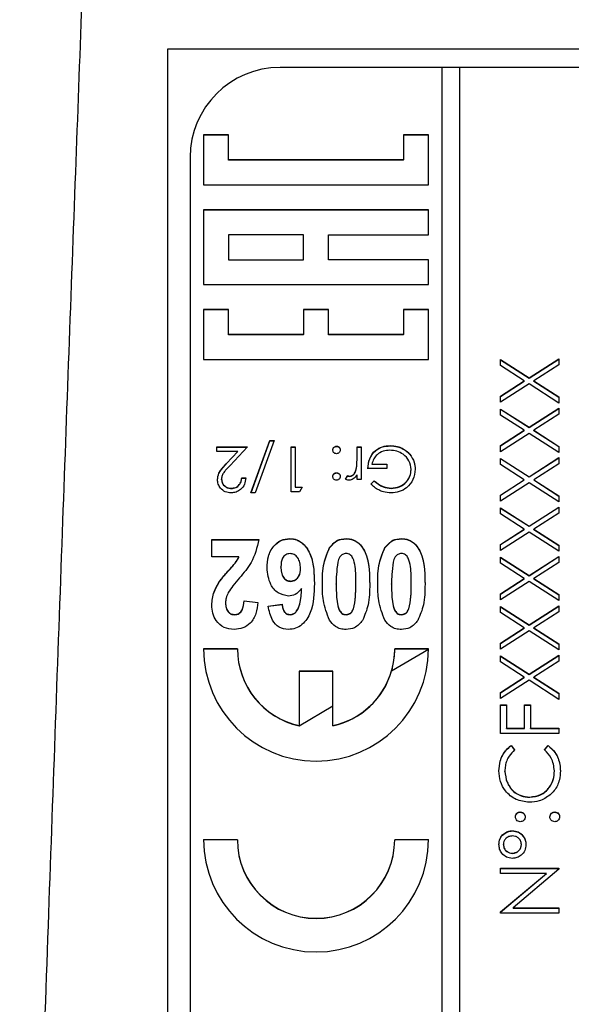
# Model space of a CAD drawing. Header units: millimetres. Extents: x 438 to 1493, y -117 to 773.
# Tile 20 of 26: x 1382 to 1394, y 359 to 381. Entities that reach past the tile are written whole.
import ezdxf

# ---------------------------------------------------------------- set-up
doc = ezdxf.new("R2010")
doc.units = ezdxf.units.MM

msp = doc.modelspace()

# ---------------------------------------------------------------- linework, layer by layer
at = {"color": 7, "linetype": 'Continuous', "lineweight": 25}
for p, q in [((1384.928, 379.935), (1405.928, 379.935)), ((1384.928, 342.38), (1384.928, 379.935)), ((1391.028, 379.519), (1387.428, 379.519)), ((1391.028, 379.519), (1391.028, 339.573)), ((1391.428, 379.514), (1391.028, 379.514)), ((1391.428, 339.573), (1391.428, 379.519)), ((1403.428, 379.519), (1391.428, 379.519)), ((1386.284, 378.016), (1385.728, 378.016)), ((1385.728, 378.016), (1385.728, 376.906)), ((1386.284, 378.01), (1385.728, 378.01)), ((1386.284, 377.461), (1386.284, 378.016)), ((1390.728, 378.016), (1390.173, 378.016)), ((1390.173, 378.016), (1390.173, 377.461)), ((1390.728, 378.01), (1390.173, 378.01)), ((1390.728, 376.906), (1390.728, 378.016)), ((1385.428, 377.522), (1385.428, 341.57)), ((1390.173, 377.461), (1386.284, 377.461)), ((1386.284, 377.456), (1386.284, 377.461)), ((1390.173, 377.456), (1386.284, 377.456)), ((1390.173, 377.456), (1390.173, 377.461)), ((1385.728, 376.906), (1390.728, 376.906)), ((1390.728, 376.351), (1385.728, 376.351)), ((1385.728, 376.351), (1385.728, 374.687)), ((1390.728, 376.346), (1385.728, 376.346)), ((1390.728, 375.796), (1390.728, 376.351)), ((1386.284, 375.796), (1386.284, 375.241)), ((1387.951, 375.796), (1386.284, 375.796)), ((1387.951, 375.241), (1387.951, 375.796)), ((1388.506, 375.241), (1388.506, 375.796)), ((1388.506, 375.796), (1390.728, 375.796)), ((1386.284, 375.241), (1387.951, 375.241)), ((1386.284, 375.236), (1386.284, 375.241)), ((1386.284, 375.236), (1387.951, 375.236)), ((1387.951, 375.236), (1387.951, 375.241)), ((1390.728, 375.241), (1388.506, 375.241)), ((1388.506, 375.236), (1388.506, 375.241)), ((1390.728, 375.236), (1388.506, 375.236)), ((1390.728, 374.687), (1390.728, 375.241)), ((1385.728, 374.687), (1390.728, 374.687)), ((1386.284, 374.132), (1385.728, 374.132)), ((1385.728, 374.132), (1385.728, 373.022)), ((1386.284, 374.127), (1385.728, 374.127)), ((1386.284, 373.577), (1386.284, 374.132)), ((1388.506, 374.132), (1387.951, 374.132)), ((1387.951, 374.132), (1387.951, 373.577)), ((1388.506, 374.127), (1387.951, 374.127)), ((1388.506, 373.577), (1388.506, 374.132)), ((1390.728, 374.132), (1390.173, 374.132)), ((1390.173, 374.132), (1390.173, 373.577)), ((1390.728, 374.127), (1390.173, 374.127)), ((1390.728, 373.022), (1390.728, 374.132)), ((1387.951, 373.577), (1386.284, 373.577)), ((1386.284, 373.572), (1386.284, 373.577)), ((1387.951, 373.572), (1386.284, 373.572)), ((1387.951, 373.572), (1387.951, 373.577)), ((1390.173, 373.577), (1388.506, 373.577)), ((1388.506, 373.572), (1388.506, 373.577)), ((1390.173, 373.572), (1388.506, 373.572)), ((1390.173, 373.572), (1390.173, 373.577)), ((1385.728, 373.022), (1390.728, 373.022)), ((1392.328, 373.019), (1392.965, 372.612)), ((1392.328, 372.885), (1392.328, 373.019)), ((1392.328, 373.014), (1392.965, 372.607)), ((1392.965, 372.612), (1393.628, 373.036)), ((1392.965, 372.607), (1393.628, 373.031)), ((1393.628, 373.036), (1393.628, 372.902)), ((1392.86, 372.545), (1392.328, 372.885)), ((1393.628, 372.902), (1393.071, 372.545)), ((1392.328, 372.205), (1392.86, 372.545)), ((1392.328, 372.2), (1392.86, 372.54)), ((1392.86, 372.54), (1392.86, 372.545)), ((1392.965, 372.607), (1392.965, 372.612)), ((1393.071, 372.545), (1393.628, 372.189)), ((1393.071, 372.54), (1393.071, 372.545)), ((1393.071, 372.54), (1393.628, 372.183)), ((1392.965, 372.478), (1392.328, 372.071)), ((1393.628, 372.054), (1392.965, 372.478)), ((1392.328, 372.071), (1392.328, 372.205)), ((1393.628, 372.189), (1393.628, 372.054)), ((1392.328, 371.921), (1392.965, 371.514)), ((1392.328, 371.786), (1392.328, 371.921)), ((1392.328, 371.916), (1392.965, 371.509)), ((1392.965, 371.514), (1393.628, 371.938)), ((1392.965, 371.509), (1393.628, 371.932)), ((1393.628, 371.938), (1393.628, 371.803)), ((1392.86, 371.447), (1392.328, 371.786)), ((1393.628, 371.803), (1393.071, 371.447)), ((1392.328, 371.107), (1392.86, 371.447)), ((1392.328, 371.101), (1392.86, 371.441)), ((1392.86, 371.441), (1392.86, 371.447)), ((1392.965, 371.509), (1392.965, 371.514)), ((1393.071, 371.447), (1393.628, 371.09)), ((1393.071, 371.441), (1393.071, 371.447)), ((1393.071, 371.441), (1393.628, 371.085)), ((1386.78, 370.056), (1387.198, 371.221)), ((1386.782, 370.056), (1387.198, 371.216)), ((1387.293, 371.221), (1386.874, 370.056)), ((1387.198, 371.221), (1387.293, 371.221)), ((1387.198, 371.216), (1387.198, 371.221)), ((1387.198, 371.216), (1387.291, 371.216)), ((1392.965, 371.379), (1392.328, 370.972)), ((1393.628, 370.956), (1392.965, 371.379)), ((1386.023, 371.08), (1386.703, 371.08)), ((1386.023, 370.978), (1386.023, 371.08)), ((1386.023, 371.075), (1386.698, 371.075)), ((1386.703, 371.08), (1386.315, 370.667)), ((1387.677, 371.08), (1387.767, 371.08)), ((1387.677, 370.082), (1387.677, 371.08)), ((1387.677, 371.075), (1387.767, 371.075)), ((1387.767, 371.08), (1387.767, 370.184)), ((1388.684, 371.088), (1388.684, 371.093)), ((1389.139, 371.08), (1389.228, 371.08)), ((1389.139, 370.835), (1389.139, 371.08)), ((1389.139, 371.075), (1389.228, 371.075)), ((1389.228, 371.08), (1389.228, 370.351)), ((1389.878, 371.101), (1389.878, 371.106)), ((1392.328, 370.972), (1392.328, 371.107)), ((1393.628, 371.09), (1393.628, 370.956)), ((1386.489, 370.978), (1386.023, 370.978)), ((1386.238, 370.711), (1386.489, 370.978)), ((1386.238, 370.706), (1386.489, 370.973)), ((1386.489, 370.973), (1386.489, 370.978)), ((1389.139, 370.83), (1389.139, 370.835)), ((1390.311, 370.912), (1390.311, 370.917)), ((1392.328, 370.822), (1392.965, 370.415)), ((1392.328, 370.688), (1392.328, 370.822)), ((1392.328, 370.817), (1392.965, 370.41)), ((1392.965, 370.415), (1393.628, 370.839)), ((1392.965, 370.41), (1393.628, 370.834)), ((1393.628, 370.839), (1393.628, 370.705)), ((1386.238, 370.706), (1386.238, 370.711)), ((1389.123, 370.579), (1389.123, 370.585)), ((1389.805, 370.594), (1389.382, 370.594)), ((1389.472, 370.696), (1389.805, 370.696)), ((1389.472, 370.691), (1389.472, 370.696)), ((1389.472, 370.691), (1389.805, 370.691)), ((1389.805, 370.696), (1389.805, 370.594)), ((1390.344, 370.571), (1390.344, 370.577)), ((1392.86, 370.348), (1392.328, 370.688)), ((1393.628, 370.705), (1393.071, 370.348)), ((1386.126, 370.356), (1386.126, 370.361)), ((1386.575, 370.389), (1386.664, 370.389)), ((1386.575, 370.384), (1386.575, 370.389)), ((1386.575, 370.384), (1386.664, 370.384)), ((1388.684, 370.499), (1388.684, 370.504)), ((1388.882, 370.363), (1388.932, 370.44)), ((1388.882, 370.358), (1388.932, 370.435)), ((1388.932, 370.435), (1388.932, 370.44)), ((1388.977, 370.422), (1388.977, 370.427)), ((1389.139, 370.351), (1389.139, 370.458)), ((1389.228, 370.351), (1389.139, 370.351)), ((1389.446, 370.252), (1389.523, 370.325)), ((1389.523, 370.32), (1389.523, 370.325)), ((1392.328, 370.008), (1392.86, 370.348)), ((1392.328, 370.003), (1392.86, 370.343)), ((1392.86, 370.343), (1392.86, 370.348)), ((1392.965, 370.41), (1392.965, 370.415)), ((1393.071, 370.348), (1393.628, 369.991)), ((1393.071, 370.343), (1393.071, 370.348)), ((1393.071, 370.343), (1393.628, 369.986)), ((1386.343, 370.153), (1386.343, 370.159)), ((1387.767, 370.184), (1387.921, 370.184)), ((1387.767, 370.179), (1387.767, 370.184)), ((1387.767, 370.179), (1387.918, 370.179)), ((1387.921, 370.184), (1387.862, 370.082)), ((1389.446, 370.247), (1389.523, 370.32)), ((1389.899, 370.153), (1389.899, 370.159)), ((1392.965, 370.281), (1392.328, 369.874)), ((1393.628, 369.857), (1392.965, 370.281)), ((1386.874, 370.056), (1386.78, 370.056)), ((1387.862, 370.082), (1387.677, 370.082)), ((1392.328, 369.874), (1392.328, 370.008)), ((1393.628, 369.991), (1393.628, 369.857)), ((1392.328, 369.724), (1392.965, 369.317)), ((1392.328, 369.589), (1392.328, 369.724)), ((1392.328, 369.719), (1392.965, 369.312)), ((1392.965, 369.317), (1393.628, 369.741)), ((1392.965, 369.312), (1393.628, 369.735)), ((1393.628, 369.741), (1393.628, 369.606)), ((1392.86, 369.249), (1392.328, 369.589)), ((1393.628, 369.606), (1393.071, 369.249)), ((1392.328, 368.91), (1392.86, 369.249)), ((1392.328, 368.904), (1392.86, 369.244)), ((1392.86, 369.244), (1392.86, 369.249)), ((1392.965, 369.312), (1392.965, 369.317)), ((1393.071, 369.249), (1393.628, 368.893)), ((1393.071, 369.244), (1393.071, 369.249)), ((1393.071, 369.244), (1393.628, 368.888)), ((1385.908, 369.015), (1386.959, 369.015)), ((1385.908, 368.631), (1385.908, 369.015)), ((1385.908, 369.009), (1386.959, 369.009)), ((1387.644, 369.035), (1387.644, 369.04)), ((1388.895, 369.035), (1388.895, 369.04)), ((1390.126, 369.035), (1390.126, 369.04)), ((1392.965, 369.182), (1392.328, 368.775)), ((1393.628, 368.758), (1392.965, 369.182)), ((1388.529, 368.832), (1388.529, 368.837)), ((1389.759, 368.832), (1389.759, 368.837)), ((1392.328, 368.775), (1392.328, 368.91)), ((1393.628, 368.893), (1393.628, 368.758)), ((1386.512, 368.631), (1385.908, 368.631)), ((1386.512, 368.625), (1386.512, 368.631)), ((1392.328, 368.625), (1392.965, 368.218)), ((1392.328, 368.491), (1392.328, 368.625)), ((1392.328, 368.62), (1392.965, 368.213)), ((1392.965, 368.218), (1393.628, 368.642)), ((1392.965, 368.213), (1393.628, 368.637)), ((1393.628, 368.642), (1393.628, 368.508)), ((1387.446, 368.403), (1387.446, 368.408)), ((1387.882, 368.375), (1387.882, 368.38)), ((1392.86, 368.151), (1392.328, 368.491)), ((1393.628, 368.508), (1393.071, 368.151)), ((1392.328, 367.811), (1392.86, 368.151)), ((1392.328, 367.806), (1392.86, 368.146)), ((1392.86, 368.146), (1392.86, 368.151)), ((1392.965, 368.213), (1392.965, 368.218)), ((1393.071, 368.151), (1393.628, 367.794)), ((1393.071, 368.146), (1393.071, 368.151)), ((1393.071, 368.146), (1393.628, 367.789)), ((1386.065, 368.056), (1386.065, 368.062)), ((1387.666, 368.088), (1387.666, 368.093)), ((1387.906, 367.922), (1387.906, 367.927)), ((1388.677, 368.024), (1388.677, 368.03)), ((1389.113, 368.024), (1389.113, 368.03)), ((1389.908, 368.024), (1389.908, 368.03)), ((1390.344, 368.024), (1390.344, 368.03)), ((1392.965, 368.084), (1392.328, 367.677)), ((1393.628, 367.66), (1392.965, 368.084)), ((1392.328, 367.677), (1392.328, 367.811)), ((1393.628, 367.794), (1393.628, 367.66)), ((1386.216, 367.607), (1386.216, 367.612)), ((1386.626, 367.657), (1386.934, 367.62)), ((1386.626, 367.652), (1386.626, 367.657)), ((1386.626, 367.652), (1386.934, 367.615)), ((1387.164, 367.539), (1387.472, 367.581)), ((1387.164, 367.533), (1387.472, 367.575)), ((1387.472, 367.575), (1387.472, 367.581)), ((1389.078, 367.541), (1389.078, 367.546)), ((1390.309, 367.541), (1390.309, 367.546)), ((1392.328, 367.527), (1392.965, 367.12)), ((1392.328, 367.392), (1392.328, 367.527)), ((1392.328, 367.522), (1392.965, 367.115)), ((1392.965, 367.12), (1393.628, 367.543)), ((1392.965, 367.115), (1393.628, 367.538)), ((1393.628, 367.543), (1393.628, 367.409)), ((1386.416, 367.345), (1386.416, 367.35)), ((1387.651, 367.345), (1387.651, 367.35)), ((1388.895, 367.345), (1388.895, 367.35)), ((1390.126, 367.345), (1390.126, 367.35)), ((1392.86, 367.052), (1392.328, 367.392)), ((1393.628, 367.409), (1393.071, 367.052)), ((1392.328, 366.713), (1392.86, 367.052)), ((1392.328, 366.707), (1392.86, 367.047)), ((1392.86, 367.047), (1392.86, 367.052)), ((1392.965, 367.115), (1392.965, 367.12)), ((1393.071, 367.052), (1393.628, 366.696)), ((1393.071, 367.047), (1393.071, 367.052)), ((1393.071, 367.047), (1393.628, 366.691)), ((1392.965, 366.985), (1392.328, 366.578)), ((1393.628, 366.561), (1392.965, 366.985)), ((1392.328, 366.578), (1392.328, 366.713)), ((1393.628, 366.696), (1393.628, 366.561)), ((1386.478, 366.586), (1385.728, 366.586)), ((1386.478, 366.581), (1385.728, 366.581)), ((1386.478, 366.581), (1386.478, 366.586)), ((1389.909, 366.095), (1390.728, 366.581)), ((1390.728, 366.586), (1389.978, 366.586)), ((1389.978, 366.581), (1389.978, 366.586)), ((1390.728, 366.581), (1389.978, 366.581)), ((1392.328, 366.428), (1392.965, 366.021)), ((1392.328, 366.294), (1392.328, 366.428)), ((1392.328, 366.423), (1392.965, 366.016)), ((1392.965, 366.021), (1393.628, 366.445)), ((1392.965, 366.016), (1393.628, 366.44)), ((1393.628, 366.445), (1393.628, 366.31)), ((1392.86, 365.954), (1392.328, 366.294)), ((1393.628, 366.31), (1393.071, 365.954)), ((1388.603, 366.087), (1387.853, 366.087)), ((1387.853, 366.087), (1387.853, 364.879)), ((1388.603, 366.082), (1387.853, 366.082)), ((1388.603, 364.879), (1388.603, 366.087)), ((1392.328, 365.614), (1392.86, 365.954)), ((1392.328, 365.609), (1392.86, 365.949)), ((1392.86, 365.949), (1392.86, 365.954)), ((1392.965, 366.016), (1392.965, 366.021)), ((1393.071, 365.954), (1393.628, 365.597)), ((1393.071, 365.949), (1393.071, 365.954)), ((1393.071, 365.949), (1393.628, 365.592)), ((1392.965, 365.887), (1392.328, 365.48)), ((1393.628, 365.463), (1392.965, 365.887)), ((1392.328, 365.48), (1392.328, 365.614)), ((1393.628, 365.597), (1393.628, 365.463)), ((1387.853, 364.874), (1388.603, 365.319)), ((1392.328, 365.338), (1392.462, 365.338)), ((1392.328, 364.706), (1392.328, 365.338)), ((1392.328, 365.333), (1392.462, 365.333)), ((1392.462, 365.338), (1392.462, 364.822)), ((1392.862, 365.338), (1392.995, 365.338)), ((1392.862, 364.822), (1392.862, 365.338)), ((1392.862, 365.333), (1392.995, 365.333)), ((1392.995, 365.338), (1392.995, 364.822)), ((1387.853, 364.874), (1387.853, 364.879)), ((1388.603, 364.874), (1388.603, 364.879)), ((1393.628, 364.706), (1392.328, 364.706)), ((1392.462, 364.822), (1392.862, 364.822)), ((1392.462, 364.817), (1392.462, 364.822)), ((1392.462, 364.817), (1392.862, 364.817)), ((1392.862, 364.817), (1392.862, 364.822)), ((1392.995, 364.822), (1393.628, 364.822)), ((1392.995, 364.817), (1392.995, 364.822)), ((1392.995, 364.817), (1393.628, 364.817)), ((1393.628, 364.822), (1393.628, 364.706)), ((1392.567, 364.439), (1392.645, 364.337)), ((1392.567, 364.434), (1392.567, 364.439)), ((1392.567, 364.434), (1392.645, 364.332)), ((1393.312, 364.337), (1393.389, 364.439)), ((1393.312, 364.332), (1393.389, 364.434)), ((1393.389, 364.434), (1393.389, 364.439)), ((1392.428, 363.86), (1392.428, 363.866)), ((1393.528, 363.868), (1393.528, 363.874)), ((1392.98, 363.286), (1392.98, 363.291)), ((1392.77, 362.953), (1392.77, 362.958)), ((1393.537, 362.953), (1393.537, 362.958)), ((1392.595, 362.537), (1392.595, 362.542)), ((1386.478, 362.342), (1385.728, 362.342)), ((1386.478, 362.337), (1385.728, 362.337)), ((1386.478, 362.337), (1386.478, 362.342)), ((1390.728, 362.342), (1389.978, 362.342)), ((1389.978, 362.337), (1389.978, 362.342)), ((1390.728, 362.337), (1389.978, 362.337)), ((1392.395, 362.231), (1392.395, 362.236)), ((1392.795, 362.231), (1392.795, 362.236)), ((1392.595, 362.037), (1392.595, 362.042)), ((1392.328, 361.71), (1393.628, 361.71)), ((1392.328, 361.593), (1392.328, 361.71)), ((1392.328, 361.704), (1393.628, 361.704)), ((1393.352, 361.593), (1392.328, 361.593)), ((1392.328, 360.735), (1393.352, 361.593)), ((1392.328, 360.73), (1393.352, 361.588)), ((1393.628, 361.683), (1392.608, 360.827)), ((1393.352, 361.588), (1393.352, 361.593)), ((1393.628, 361.71), (1393.628, 361.683)), ((1392.328, 360.711), (1392.328, 360.735)), ((1393.628, 360.711), (1392.328, 360.711)), ((1392.608, 360.827), (1393.628, 360.827)), ((1392.608, 360.822), (1392.608, 360.827)), ((1392.608, 360.822), (1393.628, 360.822)), ((1393.628, 360.827), (1393.628, 360.711))]:
    msp.add_line(p, q, dxfattribs=at)
for centre, radius, start, end in [((1387.427, 377.52), 1.999, 89.9617, 179.9616), ((1388.228, 366.589), 2.5, 180.0617, 359.9383), ((1388.227, 366.587), 1.748, 180.0276, 257.6737), ((1388.227, 366.582), 1.748, 180.0276, 257.6737), ((1388.23, 366.587), 1.748, 282.3263, 359.9724), ((1388.233, 366.581), 1.745, 343.8203, 359.9997), ((1388.23, 366.583), 1.749, 282.3379, 343.8005), ((1388.228, 362.345), 2.5, 180.0617, 359.9383), ((1388.228, 362.344), 1.75, 180.0617, 359.9383), ((1388.228, 362.339), 1.75, 180.0617, 359.9383)]:
    msp.add_arc(centre, radius, start, end, dxfattribs=at)
for points, knots in [([(1383.158, 384.732), (1383.064, 382.215), (1382.868, 377.029), (1382.575, 369.019), (1382.271, 360.549), (1381.956, 351.618), (1381.745, 345.511), (1381.637, 342.38)], [0, 0, 0, 0, 0.178264, 0.367396, 0.567396, 0.778264, 1, 1, 1, 1]), ([(1388.6, 371.01), (1388.602, 371.022), (1388.605, 371.047), (1388.627, 371.074), (1388.655, 371.091), (1388.674, 371.092), (1388.684, 371.093)], [0, 0, 0, 0, 0.279515, 0.559486, 0.779684, 1, 1, 1, 1]), ([(1388.6, 371.005), (1388.602, 371.017), (1388.605, 371.042), (1388.627, 371.069), (1388.655, 371.085), (1388.674, 371.087), (1388.684, 371.088)], [0, 0, 0, 0, 0.279515, 0.559486, 0.779684, 1, 1, 1, 1]), ([(1388.684, 370.927), (1388.671, 370.928), (1388.647, 370.931), (1388.62, 370.954), (1388.603, 370.981), (1388.601, 371), (1388.6, 371.01)], [0, 0, 0, 0, 0.279602, 0.559212, 0.779475, 1, 1, 1, 1]), ([(1388.684, 371.093), (1388.696, 371.092), (1388.72, 371.089), (1388.747, 371.066), (1388.764, 371.039), (1388.766, 371.02), (1388.767, 371.01)], [0, 0, 0, 0, 0.279628, 0.559268, 0.779583, 1, 1, 1, 1]), ([(1388.684, 371.088), (1388.696, 371.087), (1388.72, 371.084), (1388.747, 371.061), (1388.764, 371.034), (1388.766, 371.014), (1388.767, 371.005)], [0, 0, 0, 0, 0.279628, 0.559268, 0.779583, 1, 1, 1, 1]), ([(1388.767, 371.01), (1388.765, 370.998), (1388.762, 370.973), (1388.74, 370.946), (1388.713, 370.929), (1388.693, 370.928), (1388.684, 370.927)], [0, 0, 0, 0, 0.279576, 0.559284, 0.779552, 1, 1, 1, 1]), ([(1389.382, 370.594), (1389.388, 370.669), (1389.401, 370.82), (1389.527, 370.998), (1389.7, 371.094), (1389.818, 371.102), (1389.878, 371.106)], [0, 0, 0, 0, 0.280351, 0.559367, 0.779371, 1, 1, 1, 1]), ([(1389.382, 370.589), (1389.388, 370.664), (1389.401, 370.815), (1389.527, 370.993), (1389.7, 371.089), (1389.818, 371.097), (1389.878, 371.101)], [0, 0, 0, 0, 0.280351, 0.559367, 0.779371, 1, 1, 1, 1]), ([(1389.87, 371.004), (1389.818, 371), (1389.715, 370.992), (1389.589, 370.917), (1389.501, 370.815), (1389.482, 370.736), (1389.472, 370.696)], [0, 0, 0, 0, 0.280258, 0.55994, 0.779939, 1, 1, 1, 1]), ([(1390.344, 370.577), (1390.334, 370.643), (1390.313, 370.775), (1390.18, 370.914), (1390.026, 370.991), (1389.922, 370.999), (1389.87, 371.004)], [0, 0, 0, 0, 0.279051, 0.558582, 0.779235, 1, 1, 1, 1]), ([(1389.878, 371.106), (1389.933, 371.103), (1390.025, 371.097), (1390.145, 371.052), (1390.237, 370.996), (1390.286, 370.943), (1390.311, 370.917)], [0, 0, 0, 0, 0.339789, 0.559872, 0.779908, 1, 1, 1, 1]), ([(1389.878, 371.101), (1389.933, 371.098), (1390.025, 371.092), (1390.145, 371.047), (1390.237, 370.99), (1390.286, 370.938), (1390.311, 370.912)], [0, 0, 0, 0, 0.339789, 0.559872, 0.779908, 1, 1, 1, 1]), ([(1389.123, 370.585), (1389.129, 370.631), (1389.139, 370.714), (1389.139, 370.798), (1389.139, 370.835)], [0, 0, 0, 0, 0.559637, 1, 1, 1, 1]), ([(1389.123, 370.579), (1389.129, 370.626), (1389.139, 370.709), (1389.139, 370.793), (1389.139, 370.83)], [0, 0, 0, 0, 0.559637, 1, 1, 1, 1]), ([(1390.311, 370.917), (1390.35, 370.86), (1390.421, 370.758), (1390.43, 370.635), (1390.434, 370.581)], [0, 0, 0, 0, 0.559317, 1, 1, 1, 1]), ([(1390.311, 370.912), (1390.35, 370.855), (1390.421, 370.753), (1390.43, 370.63), (1390.434, 370.575)], [0, 0, 0, 0, 0.559317, 1, 1, 1, 1]), ([(1386.036, 370.353), (1386.042, 370.401), (1386.052, 370.48), (1386.116, 370.572), (1386.175, 370.643), (1386.217, 370.689), (1386.238, 370.711)], [0, 0, 0, 0, 0.338375, 0.558753, 0.77936, 1, 1, 1, 1]), ([(1386.036, 370.348), (1386.042, 370.396), (1386.052, 370.475), (1386.116, 370.566), (1386.175, 370.638), (1386.217, 370.683), (1386.238, 370.706)], [0, 0, 0, 0, 0.338375, 0.558753, 0.77936, 1, 1, 1, 1]), ([(1386.315, 370.667), (1386.286, 370.637), (1386.239, 370.587), (1386.177, 370.513), (1386.134, 370.442), (1386.129, 370.388), (1386.126, 370.361)], [0, 0, 0, 0, 0.340542, 0.56085, 0.780599, 1, 1, 1, 1]), ([(1388.977, 370.427), (1388.999, 370.432), (1389.041, 370.441), (1389.095, 370.5), (1389.112, 370.553), (1389.123, 370.585)], [0, 0, 0, 0, 0.278435, 0.558783, 1, 1, 1, 1]), ([(1388.977, 370.422), (1388.999, 370.427), (1389.041, 370.436), (1389.095, 370.495), (1389.112, 370.547), (1389.123, 370.579)], [0, 0, 0, 0, 0.2784354, 0.5587827, 1, 1, 1, 1]), ([(1390.434, 370.581), (1390.424, 370.502), (1390.404, 370.346), (1390.26, 370.17), (1390.081, 370.071), (1389.957, 370.061), (1389.896, 370.056)], [0, 0, 0, 0, 0.2795847, 0.5590752, 0.7794152, 1, 1, 1, 1]), ([(1389.899, 370.159), (1389.962, 370.166), (1390.088, 370.182), (1390.236, 370.288), (1390.327, 370.428), (1390.338, 370.527), (1390.344, 370.577)], [0, 0, 0, 0, 0.2798542, 0.5595672, 0.7798434, 1, 1, 1, 1]), ([(1389.899, 370.153), (1389.962, 370.161), (1390.088, 370.176), (1390.236, 370.283), (1390.327, 370.422), (1390.338, 370.522), (1390.344, 370.571)], [0, 0, 0, 0, 0.2798542, 0.5595672, 0.7798434, 1, 1, 1, 1]), ([(1386.338, 370.056), (1386.294, 370.06), (1386.205, 370.069), (1386.105, 370.15), (1386.046, 370.249), (1386.039, 370.318), (1386.036, 370.353)], [0, 0, 0, 0, 0.279891, 0.559188, 0.779573, 1, 1, 1, 1]), ([(1386.126, 370.361), (1386.13, 370.33), (1386.138, 370.268), (1386.2, 370.203), (1386.27, 370.164), (1386.318, 370.16), (1386.343, 370.159)], [0, 0, 0, 0, 0.279126, 0.558978, 0.77935, 1, 1, 1, 1]), ([(1386.126, 370.356), (1386.13, 370.325), (1386.138, 370.263), (1386.2, 370.198), (1386.27, 370.159), (1386.318, 370.155), (1386.343, 370.153)], [0, 0, 0, 0, 0.279126, 0.558978, 0.77935, 1, 1, 1, 1]), ([(1386.664, 370.389), (1386.658, 370.34), (1386.647, 370.243), (1386.562, 370.133), (1386.453, 370.066), (1386.376, 370.059), (1386.338, 370.056)], [0, 0, 0, 0, 0.280029, 0.559515, 0.779668, 1, 1, 1, 1]), ([(1386.343, 370.159), (1386.377, 370.162), (1386.445, 370.169), (1386.522, 370.231), (1386.564, 370.309), (1386.571, 370.362), (1386.575, 370.389)], [0, 0, 0, 0, 0.2796925, 0.5587805, 0.7791383, 1, 1, 1, 1]), ([(1386.343, 370.153), (1386.377, 370.157), (1386.445, 370.164), (1386.522, 370.226), (1386.564, 370.304), (1386.571, 370.357), (1386.575, 370.384)], [0, 0, 0, 0, 0.279693, 0.55878, 0.779138, 1, 1, 1, 1]), ([(1388.6, 370.421), (1388.602, 370.433), (1388.604, 370.458), (1388.627, 370.485), (1388.655, 370.502), (1388.674, 370.503), (1388.684, 370.504)], [0, 0, 0, 0, 0.279517, 0.559326, 0.779544, 1, 1, 1, 1]), ([(1388.6, 370.416), (1388.602, 370.428), (1388.604, 370.453), (1388.627, 370.48), (1388.655, 370.497), (1388.674, 370.498), (1388.684, 370.499)], [0, 0, 0, 0, 0.279517, 0.559326, 0.779544, 1, 1, 1, 1]), ([(1388.684, 370.338), (1388.671, 370.339), (1388.647, 370.342), (1388.62, 370.365), (1388.603, 370.392), (1388.601, 370.411), (1388.6, 370.421)], [0, 0, 0, 0, 0.279602, 0.559212, 0.779475, 1, 1, 1, 1]), ([(1388.684, 370.504), (1388.696, 370.503), (1388.72, 370.5), (1388.748, 370.477), (1388.764, 370.45), (1388.766, 370.431), (1388.767, 370.421)], [0, 0, 0, 0, 0.279647, 0.559299, 0.779615, 1, 1, 1, 1]), ([(1388.684, 370.499), (1388.696, 370.498), (1388.72, 370.495), (1388.748, 370.472), (1388.764, 370.445), (1388.766, 370.425), (1388.767, 370.416)], [0, 0, 0, 0, 0.279647, 0.559299, 0.779615, 1, 1, 1, 1]), ([(1388.767, 370.421), (1388.765, 370.409), (1388.762, 370.384), (1388.74, 370.357), (1388.712, 370.341), (1388.693, 370.339), (1388.684, 370.338)], [0, 0, 0, 0, 0.279539, 0.559327, 0.779689, 1, 1, 1, 1]), ([(1388.96, 370.338), (1388.945, 370.34), (1388.917, 370.343), (1388.893, 370.357), (1388.882, 370.363)], [0, 0, 0, 0, 0.559243, 1, 1, 1, 1]), ([(1388.932, 370.44), (1388.94, 370.437), (1388.954, 370.43), (1388.97, 370.428), (1388.977, 370.427)], [0, 0, 0, 0, 0.560396, 1, 1, 1, 1]), ([(1388.932, 370.435), (1388.94, 370.431), (1388.954, 370.425), (1388.97, 370.423), (1388.977, 370.422)], [0, 0, 0, 0, 0.5603957, 1, 1, 1, 1]), ([(1389.139, 370.458), (1389.114, 370.424), (1389.079, 370.376), (1389.01, 370.342), (1388.977, 370.339), (1388.96, 370.338)], [0, 0, 0, 0, 0.558841, 0.779474, 1, 1, 1, 1]), ([(1389.523, 370.325), (1389.585, 370.274), (1389.695, 370.183), (1389.837, 370.166), (1389.899, 370.159)], [0, 0, 0, 0, 0.55981, 1, 1, 1, 1]), ([(1389.896, 370.056), (1389.838, 370.06), (1389.744, 370.067), (1389.622, 370.117), (1389.528, 370.177), (1389.474, 370.227), (1389.446, 370.252)], [0, 0, 0, 0, 0.339527, 0.559586, 0.779731, 1, 1, 1, 1]), ([(1389.523, 370.32), (1389.585, 370.269), (1389.695, 370.178), (1389.837, 370.161), (1389.899, 370.153)], [0, 0, 0, 0, 0.55981, 1, 1, 1, 1]), ([(1386.959, 369.015), (1386.914, 368.837), (1386.834, 368.52), (1386.619, 368.274), (1386.523, 368.166)], [0, 0, 0, 0, 0.5576002, 1, 1, 1, 1]), ([(1387.139, 368.389), (1387.144, 368.475), (1387.153, 368.648), (1387.265, 368.867), (1387.439, 369.017), (1387.576, 369.033), (1387.644, 369.04)], [0, 0, 0, 0, 0.2808976, 0.5606257, 0.7803382, 1, 1, 1, 1]), ([(1387.139, 368.384), (1387.144, 368.47), (1387.153, 368.643), (1387.265, 368.862), (1387.439, 369.012), (1387.576, 369.027), (1387.644, 369.035)], [0, 0, 0, 0, 0.2808976, 0.5606257, 0.7803382, 1, 1, 1, 1]), ([(1387.644, 369.04), (1387.697, 369.035), (1387.803, 369.025), (1387.984, 368.905), (1388.18, 368.577), (1388.186, 368.257), (1388.19, 368.043)], [0, 0, 0, 0, 0.125109, 0.250273, 0.499351, 1, 1, 1, 1]), ([(1387.644, 369.035), (1387.697, 369.03), (1387.803, 369.02), (1387.984, 368.9), (1388.18, 368.572), (1388.186, 368.252), (1388.19, 368.038)], [0, 0, 0, 0, 0.125109, 0.250273, 0.499351, 1, 1, 1, 1]), ([(1388.529, 368.837), (1388.583, 368.902), (1388.68, 369.019), (1388.829, 369.034), (1388.895, 369.04)], [0, 0, 0, 0, 0.558803, 1, 1, 1, 1]), ([(1388.529, 368.832), (1388.583, 368.897), (1388.68, 369.013), (1388.829, 369.028), (1388.895, 369.035)], [0, 0, 0, 0, 0.558803, 1, 1, 1, 1]), ([(1388.895, 369.04), (1388.949, 369.035), (1389.055, 369.025), (1389.237, 368.903), (1389.417, 368.562), (1389.419, 368.24), (1389.421, 368.026)], [0, 0, 0, 0, 0.12513, 0.250188, 0.498801, 1, 1, 1, 1]), ([(1388.895, 369.035), (1388.949, 369.03), (1389.055, 369.02), (1389.237, 368.898), (1389.417, 368.557), (1389.419, 368.235), (1389.421, 368.02)], [0, 0, 0, 0, 0.12513, 0.250188, 0.498801, 1, 1, 1, 1]), ([(1389.759, 368.837), (1389.814, 368.902), (1389.911, 369.019), (1390.06, 369.034), (1390.126, 369.04)], [0, 0, 0, 0, 0.5588026, 1, 1, 1, 1]), ([(1389.759, 368.832), (1389.814, 368.897), (1389.911, 369.013), (1390.06, 369.028), (1390.126, 369.035)], [0, 0, 0, 0, 0.558803, 1, 1, 1, 1]), ([(1390.126, 369.04), (1390.179, 369.035), (1390.286, 369.025), (1390.468, 368.903), (1390.648, 368.562), (1390.65, 368.24), (1390.651, 368.026)], [0, 0, 0, 0, 0.12513, 0.250188, 0.498801, 1, 1, 1, 1]), ([(1390.126, 369.035), (1390.179, 369.03), (1390.286, 369.02), (1390.468, 368.898), (1390.648, 368.557), (1390.65, 368.235), (1390.651, 368.02)], [0, 0, 0, 0, 0.12513, 0.250188, 0.498801, 1, 1, 1, 1]), ([(1388.369, 368.03), (1388.37, 368.187), (1388.372, 368.467), (1388.481, 368.724), (1388.529, 368.837)], [0, 0, 0, 0, 0.561137, 1, 1, 1, 1]), ([(1388.369, 368.024), (1388.37, 368.182), (1388.372, 368.462), (1388.481, 368.719), (1388.529, 368.832)], [0, 0, 0, 0, 0.561137, 1, 1, 1, 1]), ([(1389.6, 368.03), (1389.601, 368.187), (1389.602, 368.467), (1389.711, 368.724), (1389.759, 368.837)], [0, 0, 0, 0, 0.5611374, 1, 1, 1, 1]), ([(1389.6, 368.024), (1389.601, 368.182), (1389.602, 368.462), (1389.711, 368.719), (1389.759, 368.832)], [0, 0, 0, 0, 0.5611374, 1, 1, 1, 1]), ([(1386.065, 368.062), (1386.114, 368.127), (1386.196, 368.235), (1386.323, 368.374), (1386.432, 368.492), (1386.486, 368.584), (1386.512, 368.631)], [0, 0, 0, 0, 0.339945, 0.56012, 0.780287, 1, 1, 1, 1]), ([(1386.065, 368.056), (1386.114, 368.122), (1386.196, 368.23), (1386.323, 368.369), (1386.432, 368.487), (1386.486, 368.579), (1386.512, 368.625)], [0, 0, 0, 0, 0.339945, 0.56012, 0.780287, 1, 1, 1, 1]), ([(1387.65, 368.707), (1387.616, 368.702), (1387.548, 368.691), (1387.453, 368.582), (1387.449, 368.478), (1387.446, 368.408)], [0, 0, 0, 0, 0.2497022, 0.4998136, 1, 1, 1, 1]), ([(1387.882, 368.38), (1387.88, 368.422), (1387.877, 368.505), (1387.828, 368.612), (1387.748, 368.691), (1387.683, 368.702), (1387.65, 368.707)], [0, 0, 0, 0, 0.280998, 0.560646, 0.780915, 1, 1, 1, 1]), ([(1388.895, 368.707), (1388.868, 368.703), (1388.813, 368.695), (1388.741, 368.621), (1388.723, 368.553), (1388.712, 368.511)], [0, 0, 0, 0, 0.279177, 0.558619, 1, 1, 1, 1]), ([(1389.113, 368.03), (1389.113, 368.159), (1389.114, 368.352), (1389.071, 368.561), (1389.023, 368.647), (1388.988, 368.68), (1388.944, 368.704), (1388.911, 368.706), (1388.895, 368.707)], [0, 0, 0, 0, 0.50053, 0.75007, 0.812672, 0.875017, 0.937485, 1, 1, 1, 1]), ([(1390.126, 368.707), (1390.099, 368.703), (1390.044, 368.695), (1389.972, 368.621), (1389.954, 368.553), (1389.943, 368.511)], [0, 0, 0, 0, 0.2791773, 0.5586195, 1, 1, 1, 1]), ([(1390.344, 368.03), (1390.344, 368.159), (1390.345, 368.352), (1390.301, 368.561), (1390.254, 368.647), (1390.218, 368.68), (1390.175, 368.704), (1390.142, 368.706), (1390.126, 368.707)], [0, 0, 0, 0, 0.50053, 0.75007, 0.812672, 0.875017, 0.937485, 1, 1, 1, 1]), ([(1387.615, 367.76), (1387.534, 367.776), (1387.371, 367.808), (1387.175, 368.05), (1387.153, 368.26), (1387.139, 368.389)], [0, 0, 0, 0, 0.278667, 0.559714, 1, 1, 1, 1]), ([(1387.446, 368.408), (1387.448, 368.368), (1387.451, 368.288), (1387.49, 368.18), (1387.57, 368.106), (1387.634, 368.097), (1387.666, 368.093)], [0, 0, 0, 0, 0.281199, 0.560681, 0.780502, 1, 1, 1, 1]), ([(1387.446, 368.403), (1387.448, 368.363), (1387.451, 368.282), (1387.49, 368.175), (1387.57, 368.101), (1387.634, 368.092), (1387.666, 368.088)], [0, 0, 0, 0, 0.2811992, 0.5606808, 0.780502, 1, 1, 1, 1]), ([(1387.666, 368.093), (1387.704, 368.099), (1387.779, 368.112), (1387.872, 368.223), (1387.878, 368.32), (1387.882, 368.38)], [0, 0, 0, 0, 0.279132, 0.559241, 1, 1, 1, 1]), ([(1387.666, 368.088), (1387.704, 368.094), (1387.779, 368.107), (1387.872, 368.217), (1387.878, 368.315), (1387.882, 368.375)], [0, 0, 0, 0, 0.279132, 0.559241, 1, 1, 1, 1]), ([(1388.712, 368.511), (1388.699, 368.422), (1388.677, 368.262), (1388.677, 368.101), (1388.677, 368.03)], [0, 0, 0, 0, 0.559708, 1, 1, 1, 1]), ([(1389.943, 368.511), (1389.93, 368.422), (1389.908, 368.262), (1389.908, 368.101), (1389.908, 368.03)], [0, 0, 0, 0, 0.559708, 1, 1, 1, 1]), ([(1386.523, 368.166), (1386.474, 368.108), (1386.386, 368.005), (1386.31, 367.892), (1386.277, 367.843)], [0, 0, 0, 0, 0.560211, 1, 1, 1, 1]), ([(1385.908, 367.561), (1385.918, 367.66), (1385.935, 367.839), (1386.025, 367.993), (1386.065, 368.062)], [0, 0, 0, 0, 0.559099, 1, 1, 1, 1]), ([(1385.908, 367.555), (1385.918, 367.655), (1385.935, 367.834), (1386.025, 367.988), (1386.065, 368.056)], [0, 0, 0, 0, 0.559099, 1, 1, 1, 1]), ([(1388.19, 368.043), (1388.185, 367.821), (1388.179, 367.488), (1387.969, 367.15), (1387.777, 367.033), (1387.668, 367.022), (1387.613, 367.017)], [0, 0, 0, 0, 0.500588, 0.749619, 0.874794, 1, 1, 1, 1]), ([(1387.906, 367.927), (1387.863, 367.875), (1387.785, 367.783), (1387.667, 367.767), (1387.615, 367.76)], [0, 0, 0, 0, 0.560019, 1, 1, 1, 1]), ([(1387.651, 367.35), (1387.68, 367.355), (1387.738, 367.364), (1387.821, 367.449), (1387.89, 367.641), (1387.9, 367.812), (1387.906, 367.927)], [0, 0, 0, 0, 0.124187, 0.249061, 0.498254, 1, 1, 1, 1]), ([(1387.651, 367.345), (1387.68, 367.35), (1387.738, 367.359), (1387.821, 367.444), (1387.89, 367.636), (1387.9, 367.807), (1387.906, 367.922)], [0, 0, 0, 0, 0.124187, 0.249061, 0.498254, 1, 1, 1, 1]), ([(1388.527, 367.223), (1388.471, 367.368), (1388.371, 367.628), (1388.37, 367.907), (1388.369, 368.03)], [0, 0, 0, 0, 0.558267, 1, 1, 1, 1]), ([(1388.677, 368.03), (1388.678, 367.9), (1388.678, 367.706), (1388.721, 367.481), (1388.787, 367.385), (1388.846, 367.354), (1388.879, 367.352), (1388.895, 367.35)], [0, 0, 0, 0, 0.501059, 0.75088, 0.874945, 0.937481, 1, 1, 1, 1]), ([(1388.677, 368.024), (1388.678, 367.895), (1388.678, 367.701), (1388.721, 367.476), (1388.787, 367.379), (1388.846, 367.349), (1388.879, 367.346), (1388.895, 367.345)], [0, 0, 0, 0, 0.501059, 0.75088, 0.874945, 0.937481, 1, 1, 1, 1]), ([(1389.078, 367.546), (1389.091, 367.636), (1389.113, 367.796), (1389.113, 367.958), (1389.113, 368.03)], [0, 0, 0, 0, 0.559712, 1, 1, 1, 1]), ([(1389.078, 367.541), (1389.091, 367.631), (1389.113, 367.791), (1389.113, 367.953), (1389.113, 368.024)], [0, 0, 0, 0, 0.559712, 1, 1, 1, 1]), ([(1389.421, 368.026), (1389.42, 367.869), (1389.419, 367.589), (1389.31, 367.333), (1389.262, 367.22)], [0, 0, 0, 0, 0.5611262, 1, 1, 1, 1]), ([(1389.758, 367.223), (1389.702, 367.368), (1389.601, 367.628), (1389.601, 367.907), (1389.6, 368.03)], [0, 0, 0, 0, 0.558267, 1, 1, 1, 1]), ([(1389.908, 368.03), (1389.908, 367.9), (1389.909, 367.706), (1389.952, 367.481), (1390.018, 367.385), (1390.077, 367.354), (1390.11, 367.352), (1390.126, 367.35)], [0, 0, 0, 0, 0.501059, 0.75088, 0.874945, 0.937481, 1, 1, 1, 1]), ([(1389.908, 368.024), (1389.908, 367.895), (1389.909, 367.701), (1389.952, 367.476), (1390.018, 367.379), (1390.077, 367.349), (1390.11, 367.346), (1390.126, 367.345)], [0, 0, 0, 0, 0.501059, 0.75088, 0.874945, 0.937481, 1, 1, 1, 1]), ([(1390.309, 367.546), (1390.322, 367.636), (1390.344, 367.796), (1390.344, 367.958), (1390.344, 368.03)], [0, 0, 0, 0, 0.559712, 1, 1, 1, 1]), ([(1390.309, 367.541), (1390.322, 367.631), (1390.344, 367.791), (1390.344, 367.953), (1390.344, 368.024)], [0, 0, 0, 0, 0.559712, 1, 1, 1, 1]), ([(1390.651, 368.026), (1390.651, 367.869), (1390.649, 367.589), (1390.54, 367.333), (1390.492, 367.22)], [0, 0, 0, 0, 0.5611262, 1, 1, 1, 1]), ([(1386.277, 367.843), (1386.258, 367.802), (1386.223, 367.728), (1386.218, 367.648), (1386.216, 367.612)], [0, 0, 0, 0, 0.559914, 1, 1, 1, 1]), ([(1386.409, 367.017), (1386.33, 367.025), (1386.173, 367.04), (1386.007, 367.195), (1385.92, 367.377), (1385.912, 367.5), (1385.908, 367.561)], [0, 0, 0, 0, 0.2796861, 0.5585982, 0.7791114, 1, 1, 1, 1]), ([(1386.216, 367.612), (1386.217, 367.577), (1386.22, 367.508), (1386.26, 367.417), (1386.333, 367.358), (1386.388, 367.353), (1386.416, 367.35)], [0, 0, 0, 0, 0.280885, 0.560496, 0.779917, 1, 1, 1, 1]), ([(1386.216, 367.607), (1386.217, 367.572), (1386.22, 367.503), (1386.26, 367.412), (1386.333, 367.352), (1386.388, 367.347), (1386.416, 367.345)], [0, 0, 0, 0, 0.2808845, 0.5604963, 0.7799174, 1, 1, 1, 1]), ([(1386.934, 367.62), (1386.923, 367.537), (1386.903, 367.371), (1386.792, 367.159), (1386.606, 367.036), (1386.474, 367.023), (1386.409, 367.017)], [0, 0, 0, 0, 0.281105, 0.560182, 0.779967, 1, 1, 1, 1]), ([(1386.416, 367.35), (1386.451, 367.355), (1386.504, 367.362), (1386.557, 367.41), (1386.613, 367.498), (1386.62, 367.587), (1386.626, 367.657)], [0, 0, 0, 0, 0.248696, 0.374368, 0.499925, 1, 1, 1, 1]), ([(1386.416, 367.345), (1386.451, 367.35), (1386.504, 367.357), (1386.557, 367.404), (1386.613, 367.493), (1386.62, 367.581), (1386.626, 367.652)], [0, 0, 0, 0, 0.248696, 0.374368, 0.499925, 1, 1, 1, 1]), ([(1387.613, 367.017), (1387.541, 367.027), (1387.398, 367.048), (1387.22, 367.25), (1387.186, 367.429), (1387.164, 367.539)], [0, 0, 0, 0, 0.279169, 0.559101, 1, 1, 1, 1]), ([(1387.472, 367.581), (1387.476, 367.551), (1387.484, 367.491), (1387.518, 367.412), (1387.579, 367.358), (1387.627, 367.353), (1387.651, 367.35)], [0, 0, 0, 0, 0.281004, 0.560864, 0.780418, 1, 1, 1, 1]), ([(1387.472, 367.575), (1387.476, 367.545), (1387.484, 367.485), (1387.518, 367.407), (1387.579, 367.353), (1387.627, 367.348), (1387.651, 367.345)], [0, 0, 0, 0, 0.281004, 0.560864, 0.780418, 1, 1, 1, 1]), ([(1388.895, 367.35), (1388.922, 367.354), (1388.977, 367.363), (1389.049, 367.436), (1389.067, 367.504), (1389.078, 367.546)], [0, 0, 0, 0, 0.279177, 0.558619, 1, 1, 1, 1]), ([(1388.895, 367.345), (1388.922, 367.349), (1388.977, 367.357), (1389.049, 367.431), (1389.067, 367.499), (1389.078, 367.541)], [0, 0, 0, 0, 0.279177, 0.558619, 1, 1, 1, 1]), ([(1390.126, 367.35), (1390.153, 367.354), (1390.208, 367.363), (1390.28, 367.436), (1390.298, 367.504), (1390.309, 367.546)], [0, 0, 0, 0, 0.279177, 0.558619, 1, 1, 1, 1]), ([(1390.126, 367.345), (1390.153, 367.349), (1390.208, 367.357), (1390.28, 367.431), (1390.298, 367.499), (1390.309, 367.541)], [0, 0, 0, 0, 0.279177, 0.558619, 1, 1, 1, 1]), ([(1388.895, 367.017), (1388.854, 367.02), (1388.772, 367.026), (1388.634, 367.087), (1388.568, 367.171), (1388.527, 367.223)], [0, 0, 0, 0, 0.280581, 0.560896, 1, 1, 1, 1]), ([(1389.262, 367.22), (1389.207, 367.155), (1389.11, 367.039), (1388.961, 367.024), (1388.895, 367.017)], [0, 0, 0, 0, 0.558803, 1, 1, 1, 1]), ([(1390.126, 367.017), (1390.085, 367.02), (1390.002, 367.026), (1389.865, 367.087), (1389.798, 367.171), (1389.758, 367.223)], [0, 0, 0, 0, 0.280581, 0.560896, 1, 1, 1, 1]), ([(1390.492, 367.22), (1390.438, 367.155), (1390.341, 367.039), (1390.192, 367.024), (1390.126, 367.017)], [0, 0, 0, 0, 0.558803, 1, 1, 1, 1]), ([(1392.295, 363.873), (1392.3, 363.947), (1392.308, 364.069), (1392.376, 364.227), (1392.456, 364.347), (1392.53, 364.409), (1392.567, 364.439)], [0, 0, 0, 0, 0.33969, 0.55984, 0.77993, 1, 1, 1, 1]), ([(1392.295, 363.868), (1392.3, 363.942), (1392.308, 364.064), (1392.376, 364.222), (1392.456, 364.342), (1392.53, 364.404), (1392.567, 364.434)], [0, 0, 0, 0, 0.33969, 0.55984, 0.77993, 1, 1, 1, 1]), ([(1393.389, 364.439), (1393.445, 364.39), (1393.536, 364.308), (1393.614, 364.156), (1393.655, 364.018), (1393.66, 363.922), (1393.662, 363.874)], [0, 0, 0, 0, 0.339341, 0.559515, 0.77972, 1, 1, 1, 1]), ([(1393.389, 364.434), (1393.445, 364.385), (1393.536, 364.303), (1393.614, 364.151), (1393.655, 364.013), (1393.66, 363.917), (1393.662, 363.869)], [0, 0, 0, 0, 0.339341, 0.559515, 0.77972, 1, 1, 1, 1]), ([(1392.645, 364.337), (1392.601, 364.295), (1392.528, 364.225), (1392.466, 364.098), (1392.434, 363.984), (1392.43, 363.905), (1392.428, 363.866)], [0, 0, 0, 0, 0.339327, 0.559466, 0.779727, 1, 1, 1, 1]), ([(1393.528, 363.874), (1393.516, 363.974), (1393.494, 364.154), (1393.368, 364.281), (1393.312, 364.337)], [0, 0, 0, 0, 0.558772, 1, 1, 1, 1]), ([(1392.971, 363.174), (1392.869, 363.186), (1392.665, 363.21), (1392.442, 363.402), (1392.313, 363.633), (1392.301, 363.793), (1392.295, 363.873)], [0, 0, 0, 0, 0.279512, 0.55908, 0.779374, 1, 1, 1, 1]), ([(1392.428, 363.866), (1392.438, 363.783), (1392.457, 363.617), (1392.598, 363.424), (1392.784, 363.309), (1392.914, 363.297), (1392.98, 363.291)], [0, 0, 0, 0, 0.279856, 0.559519, 0.779686, 1, 1, 1, 1]), ([(1392.428, 363.86), (1392.438, 363.777), (1392.457, 363.612), (1392.598, 363.418), (1392.784, 363.303), (1392.914, 363.292), (1392.98, 363.286)], [0, 0, 0, 0, 0.279856, 0.559519, 0.779686, 1, 1, 1, 1]), ([(1392.98, 363.291), (1393.064, 363.301), (1393.232, 363.321), (1393.413, 363.483), (1393.515, 363.676), (1393.524, 363.808), (1393.528, 363.874)], [0, 0, 0, 0, 0.279434, 0.558921, 0.779283, 1, 1, 1, 1]), ([(1392.98, 363.286), (1393.064, 363.296), (1393.232, 363.315), (1393.413, 363.478), (1393.515, 363.671), (1393.524, 363.803), (1393.528, 363.868)], [0, 0, 0, 0, 0.279434, 0.558921, 0.779283, 1, 1, 1, 1]), ([(1393.662, 363.874), (1393.658, 363.806), (1393.652, 363.694), (1393.598, 363.546), (1393.53, 363.431), (1393.466, 363.37), (1393.434, 363.339)], [0, 0, 0, 0, 0.339838, 0.559927, 0.779959, 1, 1, 1, 1]), ([(1393.434, 363.339), (1393.356, 363.285), (1393.215, 363.189), (1393.046, 363.179), (1392.971, 363.174)], [0, 0, 0, 0, 0.559029, 1, 1, 1, 1]), ([(1392.662, 362.85), (1392.664, 362.866), (1392.667, 362.898), (1392.697, 362.933), (1392.732, 362.955), (1392.757, 362.957), (1392.77, 362.958)], [0, 0, 0, 0, 0.279602, 0.559212, 0.779475, 1, 1, 1, 1]), ([(1392.662, 362.845), (1392.664, 362.861), (1392.667, 362.893), (1392.697, 362.928), (1392.732, 362.95), (1392.757, 362.952), (1392.77, 362.953)], [0, 0, 0, 0, 0.279602, 0.559212, 0.779475, 1, 1, 1, 1]), ([(1392.77, 362.958), (1392.786, 362.956), (1392.818, 362.953), (1392.853, 362.923), (1392.875, 362.887), (1392.877, 362.862), (1392.878, 362.85)], [0, 0, 0, 0, 0.279517, 0.559326, 0.779544, 1, 1, 1, 1]), ([(1392.77, 362.953), (1392.786, 362.951), (1392.818, 362.947), (1392.853, 362.918), (1392.875, 362.882), (1392.877, 362.857), (1392.878, 362.845)], [0, 0, 0, 0, 0.279517, 0.559326, 0.779544, 1, 1, 1, 1]), ([(1393.428, 362.85), (1393.43, 362.866), (1393.434, 362.898), (1393.464, 362.933), (1393.499, 362.955), (1393.524, 362.957), (1393.537, 362.958)], [0, 0, 0, 0, 0.279602, 0.559212, 0.779475, 1, 1, 1, 1]), ([(1393.428, 362.845), (1393.43, 362.861), (1393.434, 362.893), (1393.464, 362.928), (1393.499, 362.95), (1393.524, 362.952), (1393.537, 362.953)], [0, 0, 0, 0, 0.279602, 0.559212, 0.779475, 1, 1, 1, 1]), ([(1393.537, 362.958), (1393.553, 362.956), (1393.585, 362.952), (1393.62, 362.923), (1393.642, 362.887), (1393.644, 362.862), (1393.645, 362.85)], [0, 0, 0, 0, 0.279469, 0.559358, 0.779674, 1, 1, 1, 1]), ([(1393.537, 362.953), (1393.553, 362.951), (1393.585, 362.947), (1393.62, 362.918), (1393.642, 362.882), (1393.644, 362.857), (1393.645, 362.845)], [0, 0, 0, 0, 0.279469, 0.559358, 0.779674, 1, 1, 1, 1]), ([(1392.77, 362.742), (1392.754, 362.744), (1392.722, 362.747), (1392.687, 362.777), (1392.665, 362.812), (1392.663, 362.837), (1392.662, 362.85)], [0, 0, 0, 0, 0.279585, 0.559454, 0.779697, 1, 1, 1, 1]), ([(1392.878, 362.85), (1392.877, 362.834), (1392.873, 362.802), (1392.843, 362.767), (1392.808, 362.745), (1392.783, 362.743), (1392.77, 362.742)], [0, 0, 0, 0, 0.279647, 0.559299, 0.779615, 1, 1, 1, 1]), ([(1393.537, 362.742), (1393.521, 362.743), (1393.489, 362.747), (1393.453, 362.777), (1393.432, 362.812), (1393.43, 362.837), (1393.428, 362.85)], [0, 0, 0, 0, 0.2795762, 0.5592837, 0.7795524, 1, 1, 1, 1]), ([(1393.645, 362.85), (1393.643, 362.834), (1393.639, 362.802), (1393.61, 362.767), (1393.574, 362.745), (1393.549, 362.743), (1393.537, 362.742)], [0, 0, 0, 0, 0.279581, 0.559143, 0.779575, 1, 1, 1, 1]), ([(1392.295, 362.236), (1392.3, 362.28), (1392.31, 362.37), (1392.391, 362.47), (1392.49, 362.532), (1392.56, 362.539), (1392.595, 362.542)], [0, 0, 0, 0, 0.279651, 0.559386, 0.779629, 1, 1, 1, 1]), ([(1392.295, 362.231), (1392.3, 362.275), (1392.31, 362.365), (1392.391, 362.465), (1392.49, 362.527), (1392.56, 362.534), (1392.595, 362.537)], [0, 0, 0, 0, 0.279651, 0.559386, 0.779629, 1, 1, 1, 1]), ([(1392.595, 362.542), (1392.64, 362.536), (1392.73, 362.526), (1392.828, 362.44), (1392.887, 362.339), (1392.892, 362.268), (1392.895, 362.233)], [0, 0, 0, 0, 0.279451, 0.559125, 0.779441, 1, 1, 1, 1]), ([(1392.595, 362.537), (1392.64, 362.531), (1392.73, 362.521), (1392.828, 362.435), (1392.887, 362.334), (1392.892, 362.263), (1392.895, 362.228)], [0, 0, 0, 0, 0.279451, 0.559125, 0.779441, 1, 1, 1, 1]), ([(1392.592, 361.926), (1392.548, 361.932), (1392.458, 361.944), (1392.362, 362.03), (1392.304, 362.13), (1392.298, 362.201), (1392.295, 362.236)], [0, 0, 0, 0, 0.279239, 0.559101, 0.779515, 1, 1, 1, 1]), ([(1392.597, 362.425), (1392.568, 362.422), (1392.51, 362.417), (1392.444, 362.367), (1392.402, 362.304), (1392.397, 362.259), (1392.395, 362.236)], [0, 0, 0, 0, 0.279971, 0.559668, 0.779809, 1, 1, 1, 1]), ([(1392.395, 362.236), (1392.399, 362.208), (1392.406, 362.149), (1392.461, 362.086), (1392.527, 362.048), (1392.572, 362.044), (1392.595, 362.042)], [0, 0, 0, 0, 0.279349, 0.559223, 0.779594, 1, 1, 1, 1]), ([(1392.395, 362.231), (1392.399, 362.202), (1392.406, 362.144), (1392.461, 362.081), (1392.527, 362.043), (1392.572, 362.039), (1392.595, 362.037)], [0, 0, 0, 0, 0.279349, 0.559223, 0.779594, 1, 1, 1, 1]), ([(1392.895, 362.233), (1392.89, 362.188), (1392.88, 362.098), (1392.799, 361.997), (1392.699, 361.935), (1392.628, 361.929), (1392.592, 361.926)], [0, 0, 0, 0, 0.2797283, 0.5593806, 0.779608, 1, 1, 1, 1]), ([(1392.595, 362.042), (1392.624, 362.046), (1392.682, 362.052), (1392.746, 362.105), (1392.788, 362.168), (1392.793, 362.213), (1392.795, 362.236)], [0, 0, 0, 0, 0.279655, 0.5595, 0.779804, 1, 1, 1, 1]), ([(1392.595, 362.037), (1392.624, 362.041), (1392.682, 362.047), (1392.746, 362.1), (1392.788, 362.162), (1392.793, 362.208), (1392.795, 362.231)], [0, 0, 0, 0, 0.279655, 0.5595, 0.779804, 1, 1, 1, 1]), ([(1392.795, 362.236), (1392.791, 362.264), (1392.784, 362.321), (1392.729, 362.383), (1392.664, 362.42), (1392.619, 362.423), (1392.597, 362.425)], [0, 0, 0, 0, 0.27928, 0.559096, 0.779507, 1, 1, 1, 1])]:
    msp.add_open_spline(points, degree=3, knots=knots, dxfattribs=at)

doc.saveas('drawing.dxf')
